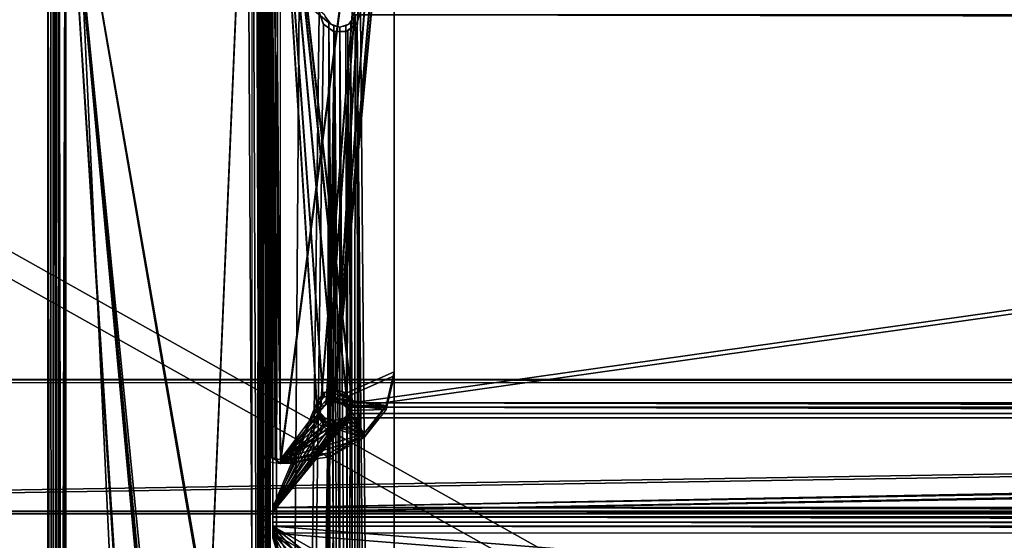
# Model space of a CAD drawing. Extents: x -398 to 398, y -1355 to -82.
# Tile 35 of 256: x -267 to -172, y -181 to -131. Entities that reach past the tile are written whole.
import ezdxf

# ---------------------------------------------------------------- set-up
doc = ezdxf.new("R2010")
doc.units = 0
doc.header["$MEASUREMENT"] = 0

msp = doc.modelspace()

# ---------------------------------------------------------------- linework, layer by layer
for points in [[(395.5, -525.467285, 437.803314), (395.5, -81.938164, 160.655502), (-395.5, -81.938164, 160.655502)], [(395.5, -525.467285, 437.803314), (-395.5, -81.938164, 160.655502), (-395.5, -525.467285, 437.803314)], [(395.5, -528.116882, 433.562988), (395.5, -84.587761, 156.415207), (-395.5, -84.587761, 156.415207)], [(395.5, -528.116882, 433.562988), (-395.5, -84.587761, 156.415207), (-395.5, -528.116882, 433.562988)], [(-396.5, -85.435806, 156.945206), (-22.478531, -130.514999, 185.1138), (-50.35714, -414.036102, 362.277405)], [(-396.5, -85.435806, 156.945206), (-50.35714, -414.036102, 362.277405), (-52.76738, -414.882812, 362.806488)], [(-396.5, -85.435806, 156.945206), (-52.76738, -414.882812, 362.806488), (-53.272449, -415.311096, 363.074097)], [(-396.5, -85.435806, 156.945206), (-53.272449, -415.311096, 363.074097), (-54.270809, -417.355103, 364.351288)], [(-396.5, -85.435806, 156.945206), (-54.270809, -417.355103, 364.351288), (-54.270809, -417.960785, 364.729889)], [(-396.5, -85.435806, 156.945206), (-54.270809, -417.960785, 364.729889), (-53.272449, -420.004791, 366.007111)], [(-396.5, -85.435806, 156.945206), (-53.272449, -420.004791, 366.007111), (-396.366211, -527.69281, 433.298004)], [(-396.5, -85.441109, 156.936707), (-22.478531, -130.520294, 185.105301), (-50.35714, -414.041412, 362.26889)], [(-396.5, -85.441109, 156.936707), (-50.35714, -414.041412, 362.26889), (-52.76738, -414.888092, 362.798004)], [(-396.5, -85.441109, 156.936707), (-52.76738, -414.888092, 362.798004), (-53.272449, -415.316406, 363.065613)], [(-396.5, -85.441109, 156.936707), (-53.272449, -415.316406, 363.065613), (-54.270809, -417.360413, 364.342896)], [(-396.5, -85.441109, 156.936707), (-54.270809, -417.360413, 364.342896), (-54.270809, -417.966095, 364.721405)], [(-396.5, -85.441109, 156.936707), (-54.270809, -417.966095, 364.721405), (-53.272449, -420.010101, 365.998596)], [(-396.5, -85.441109, 156.936707), (-53.272449, -420.010101, 365.998596), (-396.366211, -527.69812, 433.289612)], [(-264.515503, -93.429733, 130.654205), (-263.875, -92.949753, 131.109604), (-264.237396, -514.518127, 394.206787)], [(-264.237396, -514.518127, 394.206787), (-263.875, -92.949753, 131.109604), (-263, -92.684982, 131.220596)], [(-264.237396, -514.518127, 394.206787), (-263, -92.684982, 131.220596), (-263, -515.386475, 395.353912)], [(-264.237396, -93.583939, -0.237437), (-263, -514.934021, -0.75), (-263, -93.133942, -0.75)], [(-263, -515.783875, 394.717804), (-263.707092, -514.799194, 393.757111), (-263, -93.08242, 130.584595)], [(-263, -93.08242, 130.584595), (-263.707092, -514.799194, 393.757111), (-263.707092, -93.448433, 130.467896)], [(-263.707092, -93.583939, 0.292893), (-263, -514.934021), (-263, -93.133942)], [(-263, -92.684982, 131.220596), (-263, -515.386475, 395.353912), (-245, -92.684982, 131.220596)], [(-245, -92.684982, 131.220596), (-263, -515.386475, 395.353912), (-245, -515.386475, 395.353912)], [(-263, -93.08242, 130.584595), (-263, -515.783875, 394.717804), (-245, -93.08242, 130.584595)], [(-245, -93.08242, 130.584595), (-263, -515.783875, 394.717804), (-245, -515.783875, 394.717804)], [(-243.25, -511.533905, -0.75), (-263, -514.934021, -0.75), (-263, -93.133942, -0.75)], [(-243.25, -511.533905, -0.75), (-263, -93.133942, -0.75), (-245.5, -93.133942, -0.75)], [(-243.25, -511.533905), (-263, -514.934021), (-263, -93.133942)], [(-243.25, -511.533905), (-263, -93.133942), (-245.5, -93.133942)], [(-243.25, -511.533905, -0.75), (-245.5, -93.133942, -0.75), (-245, -93.267899, -0.75)], [(-243.25, -511.533905), (-245.5, -93.133942), (-245, -93.267899)], [(-244.125, -92.982079, 131.129807), (-245, -515.386475, 395.353912), (-245, -92.684982, 131.220596)], [(-244.125, -92.982079, 131.129807), (-244.125, -515.334106, 395.044586), (-245, -515.386475, 395.353912)], [(-244.292892, -93.49691, 130.498199), (-245, -515.783875, 394.717804), (-245, -93.08242, 130.584595)], [(-243.25, -511.533905, -0.75), (-245, -93.267899, -0.75), (-244.634003, -93.633942, -0.75)], [(-243.25, -511.533905), (-245, -93.267899), (-244.634003, -93.633942)], [(-243.484497, -93.49437, 130.694595), (-244.125, -515.334106, 395.044586), (-244.125, -92.982079, 131.129807)], [(-264.515503, -93.429733, 130.654205), (-264.237396, -514.518127, 394.206787), (-264.75, -94.033943, 130)], [(-264.75, -94.033943, 1), (-264.237396, -514.483887, -0.237437), (-264.237396, -93.583939, -0.237437)], [(-264.75, -514.033875, 392.445099), (-264.75, -94.033943, 130), (-264.75, -514.033875, 1)], [(-264.75, -514.033875, 1), (-264.75, -94.033943, 130), (-264.75, -94.033943, 1)], [(-264.75, -94.033943, 130), (-264.237396, -514.518127, 394.206787), (-264.75, -514.033875, 392.445099)], [(-264.75, -514.033875, 1), (-264.237396, -514.483887, -0.237437), (-264.75, -94.033943, 1)], [(-264.237396, -514.483887, -0.237437), (-263, -514.934021, -0.75), (-264.237396, -93.583939, -0.237437)], [(-263.707092, -514.799194, 393.757111), (-264, -514.033875, 392.445099), (-263.707092, -93.448433, 130.467896)], [(-263.707092, -93.448433, 130.467896), (-264, -514.033875, 392.445099), (-264, -94.033943, 130)], [(-264, -94.033943, 1), (-263.707092, -514.483887, 0.292893), (-263.707092, -93.583939, 0.292893)], [(-264, -514.033875, 392.445099), (-264, -94.033943, 130), (-264, -514.033875, 1)], [(-264, -514.033875, 1), (-264, -94.033943, 130), (-264, -94.033943, 1)], [(-264, -514.033875, 1), (-263.707092, -514.483887, 0.292893), (-264, -94.033943, 1)], [(-263.707092, -514.483887, 0.292893), (-263, -514.934021), (-263.707092, -93.583939, 0.292893)], [(-244.292892, -515.674194, 394.303894), (-245, -515.783875, 394.717804), (-244.292892, -93.49691, 130.498199)], [(-243.25, -511.533905, -0.75), (-244.634003, -93.633942, -0.75), (-244.5, -101.533897, -0.75)], [(-243.25, -511.533905), (-244.634003, -93.633942), (-244.5, -101.533897)], [(-244, -94.130898, 130.060593), (-244.292892, -515.674194, 394.303894), (-244.292892, -93.49691, 130.498199)], [(-244, -515.783875, 393.538605), (-244.292892, -515.674194, 394.303894), (-244, -94.130898, 130.060593)], [(-243.484497, -93.49437, 130.694595), (-243.484497, -515.496887, 394.391113), (-244.125, -515.334106, 395.044586)], [(-244, -515.783875, 393.538605), (-244, -94.130898, 130.060593), (-244, -103.513298, 130.258804)], [(-243.25, -94.130898, 130.060593), (-243.484497, -515.496887, 394.391113), (-243.484497, -93.49437, 130.694595)], [(-243.484497, -515.496887, 394.391113), (-243.25, -94.130898, 130.060593), (-243.25, -515.783875, 393.538605)], [(-243.25, -515.783875, 393.538605), (-243.25, -94.130898, 130.060593), (-243.25, -103.513298, 130.258804)], [(-243, -100.280098, 127.672203), (-243, -178, 176.237), (-243, -100.704002, 126.993698)], [(243, -100.280098, 127.672203), (-235.265503, -167.884293, 169.916), (-243, -100.280098, 127.672203)], [(-243, -178, 176.237), (-243, -100.280098, 127.672203), (-238.734497, -167.884293, 169.916)], [(-243, -100.280098, 127.672203), (-235.265503, -167.884293, 169.916), (-235.845703, -166.962006, 169.3396)], [(-243, -100.280098, 127.672203), (-235.845703, -166.962006, 169.3396), (-237, -166.593796, 169.109604)], [(-243, -100.280098, 127.672203), (-237, -166.593796, 169.109604), (-238.154297, -166.962006, 169.3396)], [(-243, -100.280098, 127.672203), (-238.154297, -166.962006, 169.3396), (-238.734497, -167.884293, 169.916)], [(-243, -100.704002, 126.993698), (-243, -178, 176.237), (-243, -178.423996, 175.558594)], [(-243, -178.423996, 175.558594), (-243, -100.704002, 126.993698), (-238.734497, -168.308197, 169.237503)], [(243, -100.704002, 126.993698), (-235.265503, -168.308197, 169.237503), (-243, -100.704002, 126.993698)], [(-243, -100.704002, 126.993698), (-235.265503, -168.308197, 169.237503), (-235.845703, -167.385895, 168.661194)], [(-243, -100.704002, 126.993698), (-235.845703, -167.385895, 168.661194), (-237, -167.0177, 168.431107)], [(-243, -100.704002, 126.993698), (-237, -167.0177, 168.431107), (-238.154297, -167.385895, 168.661194)], [(-243, -100.704002, 126.993698), (-238.154297, -167.385895, 168.661194), (-238.734497, -168.308197, 169.237503)], [(243, -100.280098, 127.672203), (235.265503, -167.884293, 169.916), (-235.265503, -167.884293, 169.916)], [(243, -100.704002, 126.993698), (235.265503, -168.308197, 169.237503), (-235.265503, -168.308197, 169.237503)], [(-243.25, -511.533905, -0.75), (-244.5, -101.533897, -0.75), (-244.433105, -101.783897, -0.75)], [(-243.25, -511.533905), (-244.5, -101.533897), (-244.433105, -101.783897)], [(-243.25, -511.533905, -0.75), (-244.433105, -101.783897, -0.75), (-244.25, -101.967003, -0.75)], [(-243.25, -511.533905), (-244.433105, -101.783897), (-244.25, -101.967003)], [(-243.25, -511.533905, -0.75), (-244.25, -101.967003, -0.75), (-244, -102.033897, -0.75)], [(-243.25, -511.533905), (-244.25, -101.967003), (-244, -102.033897)], [(-243.25, -511.533905, -0.75), (-244, -102.033897, -0.75), (-243.75, -102.033897, -0.75)], [(-243.25, -511.533905), (-244, -102.033897), (-243.75, -102.033897)], [(-243.25, -511.533905, -0.75), (-243.75, -102.033897, -0.75), (-243.5, -102.1008, -0.75)], [(-243.25, -511.533905), (-243.75, -102.033897), (-243.5, -102.1008)], [(-243.25, -511.533905, -0.75), (-243.5, -102.1008, -0.75), (-243.316895, -102.283997, -0.75)], [(-243.25, -511.533905), (-243.5, -102.1008), (-243.316895, -102.283997)], [(-243.25, -511.533905, -0.75), (-243.316895, -102.283997, -0.75), (-243.25, -103.3339, -0.75)], [(-243.25, -511.533905), (-243.316895, -102.283997), (-243.25, -103.3339)], [(-244, -515.783875, 393.538605), (-244, -103.513298, 130.258804), (-244, -103.741402, 130.343094)], [(-244, -515.783875, 393.538605), (-244, -103.741402, 130.343094), (-244, -103.911102, 130.299301)], [(-243.25, -511.533905, -0.75), (-243.25, -103.3339, -0.75), (-242.494202, -107.526001, -0.75)], [(-243.25, -511.533905), (-243.25, -103.3339), (-242.494202, -107.526001)], [(-243.25, -515.783875, 393.538605), (-243.25, -103.513298, 130.258804), (-243.25, -103.741402, 130.343094)], [(-243.25, -515.783875, 393.538605), (-243.25, -103.741402, 130.343094), (-243.25, -103.911102, 130.299301)], [(-244, -515.783875, 393.538605), (-244, -103.911102, 130.299301), (-244, -104.0382, 130.178604)], [(-244, -515.783875, 393.538605), (-244, -104.0382, 130.178604), (-244, -104.091202, 130.093796)], [(-244, -104.091202, 130.093796), (-244, -173.252701, 173.310699), (-243.999603, -173.110901, 173.177597)], [(-244, -104.091202, 130.093796), (-243.999603, -173.110901, 173.177597), (-243.994003, -173.030899, 173.000793)], [(-244, -104.091202, 130.093796), (-243.994003, -173.030899, 173.000793), (-243.972595, -173.024399, 172.804504)], [(-244, -104.091202, 130.093796), (-243.972595, -173.024399, 172.804504), (-243.927002, -173.093704, 172.621704)], [(-244, -104.091202, 130.093796), (-243.927002, -173.093704, 172.621704), (-243.765503, -104.554901, 129.351807)], [(-244, -515.783875, 393.538605), (-244, -104.091202, 130.093796), (-244, -173.252701, 173.310699)], [(-243.295807, -173.572296, 171.855804), (-243.765503, -104.554901, 129.351807), (-243.927002, -173.093704, 172.621704)], [(-243.125, -104.894302, 128.808502), (-243.765503, -104.554901, 129.351807), (-243.295807, -173.572296, 171.855804)], [(-243.25, -515.783875, 393.538605), (-243.25, -103.911102, 130.299301), (-243.25, -104.0382, 130.178604)], [(-243.25, -515.783875, 393.538605), (-243.25, -104.0382, 130.178604), (-243.25, -104.091202, 130.093796)], [(-243.25, -104.091202, 130.093796), (-243.25, -173.252701, 173.310699), (-243.247604, -173.074402, 173.118103)], [(-243.25, -104.091202, 130.093796), (-243.247604, -173.074402, 173.118103), (-243.217194, -173.018097, 172.864594)], [(-243.25, -104.091202, 130.093796), (-243.217194, -173.018097, 172.864594), (-243.115997, -173.093704, 172.621704)], [(-243.25, -104.091202, 130.093796), (-243.115997, -173.093704, 172.621704), (-243.115997, -104.356201, 129.6698)], [(-243.25, -515.783875, 393.538605), (-243.25, -104.091202, 130.093796), (-243.25, -173.252701, 173.310699)], [(-242.75, -104.550102, 129.359406), (-243.115997, -104.356201, 129.6698), (-242.75, -173.287598, 172.311295)], [(-242.75, -173.287598, 172.311295), (-243.115997, -104.356201, 129.6698), (-243.115997, -173.093704, 172.621704)], [(-242.25, -104.621101, 129.245804), (-242.75, -104.550102, 129.359406), (-242.25, -173.358597, 172.197693)], [(-242.25, -173.358597, 172.197693), (-242.75, -104.550102, 129.359406), (-242.75, -173.287598, 172.311295)], [(-233.25, -104.621101, 129.245804), (-238.385406, -168.207703, 168.979004), (-242.25, -173.358597, 172.197693)], [(-233.25, -104.621101, 129.245804), (-242.25, -173.358597, 172.197693), (-242.25, -104.621101, 129.245804)], [(-233.25, -104.621101, 129.245804), (-237.833893, -167.636505, 168.622101), (-238.385406, -168.207703, 168.979004)], [(-233.25, -104.621101, 129.245804), (-237, -167.422302, 168.488297), (-237.833893, -167.636505, 168.622101)], [(-237, -167.422302, 168.488297), (-233.25, -104.621101, 129.245804), (-232.25, -104.848396, 129.387695)], [(-242.25, -173.756104, 171.561707), (-243.125, -104.894302, 128.808502), (-243.295807, -173.572296, 171.855804)], [(-242.25, -105.0186, 128.609695), (-243.125, -104.894302, 128.808502), (-242.25, -173.756104, 171.561707)], [(-233.25, -105.0186, 128.609695), (-238.385406, -168.605103, 168.343002), (-242.25, -173.756104, 171.561707)], [(-233.25, -105.0186, 128.609695), (-242.25, -173.756104, 171.561707), (-242.25, -105.0186, 128.609695)], [(-233.25, -105.0186, 128.609695), (-237.833893, -168.033997, 167.986099), (-238.385406, -168.605103, 168.343002)], [(-233.25, -105.0186, 128.609695), (-237, -167.819702, 167.852203), (-237.833893, -168.033997, 167.986099)], [(-237, -167.422302, 168.488297), (-232.25, -104.848396, 129.387695), (-231.517899, -105.4692, 129.775696)], [(-237, -167.819702, 167.852203), (-233.25, -105.0186, 128.609695), (-232.25, -105.245796, 128.751694)], [(-237, -167.819702, 167.852203), (-232.25, -105.245796, 128.751694), (-231.517899, -105.8666, 129.139603)], [(-237, -167.422302, 168.488297), (-231.517899, -105.4692, 129.775696), (-231.25, -106.3172, 130.305603)], [(-237, -167.819702, 167.852203), (-231.517899, -105.8666, 129.139603), (-231.25, -106.714699, 129.669601)], [(-237, -167.422302, 168.488297), (-231.25, -106.3172, 130.305603), (-231.25, -164.878098, 166.898499)], [(-237, -167.819702, 167.852203), (-231.25, -106.714699, 129.669601), (-231.25, -165.275604, 166.262497)], [(-231.25, -106.714699, 129.669601), (-231.25, -106.3172, 130.305603), (-231.25, -165.275604, 166.262497)], [(-231.25, -165.275604, 166.262497), (-231.25, -106.3172, 130.305603), (-231.25, -164.878098, 166.898499)], [(-243.25, -511.533905, -0.75), (-242.494202, -107.526001, -0.75), (-240.321106, -111.189697, -0.75)], [(-243.25, -511.533905), (-242.494202, -107.526001), (-240.321106, -111.189697)], [(-263, -109.733902), (-263, -513.233887), (-237.971405, -504.741302)], [(-263, -109.733902), (-237.971405, -504.741302), (-237.560898, -503.973206)], [(-263, -109.733902), (-237.560898, -503.973206), (-237.971405, -380.326599)], [(-263, -109.733902), (-237.971405, -380.326599), (-237.885406, -379.459991)], [(-263, -109.733902), (-237.885406, -379.459991), (-237.334, -378.786407)], [(-263, -109.733902), (-237.334, -378.786407), (-236.5, -378.533905)], [(-263, -109.733902), (-236.5, -378.533905), (-237.971405, -255.326599)], [(-263, -109.733902), (-237.971405, -255.326599), (-237.885406, -254.460007)], [(-263, -109.733902), (-237.885406, -254.460007), (-237.560898, -131.094696)], [(-263, -109.733902), (-237.560898, -131.094696), (-237.971405, -130.326599)], [(-263, -109.733902, 0.8), (-263, -513.233887, 0.8), (-237.971405, -504.741302, 0.8)], [(-263, -109.733902, 0.8), (-237.971405, -504.741302, 0.8), (-237.560898, -503.973206, 0.8)], [(-263, -109.733902, 0.8), (-237.560898, -503.973206, 0.8), (-237.971405, -380.326599, 0.8)], [(-263, -109.733902, 0.8), (-237.971405, -380.326599, 0.8), (-237.885406, -379.459991, 0.8)], [(-263, -109.733902, 0.8), (-237.885406, -379.459991, 0.8), (-237.334, -378.786407, 0.8)], [(-263, -109.733902, 0.8), (-237.334, -378.786407, 0.8), (-236.5, -378.533905, 0.8)], [(-263, -109.733902, 0.8), (-236.5, -378.533905, 0.8), (-237.971405, -255.326599, 0.8)], [(-263, -109.733902, 0.8), (-237.971405, -255.326599, 0.8), (-237.885406, -254.460007, 0.8)], [(-263, -109.733902, 0.8), (-237.885406, -254.460007, 0.8), (-237.560898, -131.094696, 0.8)], [(-263, -109.733902, 0.8), (-237.560898, -131.094696, 0.8), (-237.971405, -130.326599, 0.8)], [(-263, -109.733902, 0.8), (-263, -513.233887, 0.8), (-263, -109.733902)], [(-263, -109.733902), (-263, -513.233887, 0.8), (-263, -513.233887)], [(-243.25, -511.533905, -0.75), (-240.321106, -111.189697, -0.75), (-238.5, -130.033905, -0.75)], [(-243.25, -511.533905), (-240.321106, -111.189697), (-238.5, -130.033905)], [(-231.25, -117.1903, -0.75), (-231.25, -509.033905, -0.75), (-234.5, -130.033905, -0.75)], [(-231.25, -117.1903), (-231.25, -509.033905), (-234.5, -130.033905)], [(-231.25, -117.1903, -0.75), (-231.25, -509.033905, -0.75), (-231.25, -117.1903)], [(-231.25, -117.1903), (-231.25, -509.033905, -0.75), (-231.25, -509.033905)], [(-243.25, -511.533905, -0.75), (-238.5, -130.033905, -0.75), (-238.086899, -131.251907, -0.75)], [(-243.25, -511.533905), (-238.5, -130.033905), (-238.086899, -131.251907)], [(-238.117996, -131.209503), (-238.117996, -131.209503, -0.75), (-238.5, -130.033905, -0.75)], [(-238.117996, -131.209503), (-238.5, -130.033905, -0.75), (-238.5, -130.033905)], [(-237.926605, -130.497498), (-237.381699, -131.247498, 0.8), (-237.381699, -131.247498)], [(-237.381699, -131.247498, 0.8), (-237.926605, -130.497498), (-237.926605, -130.497498, 0.8)], [(-235.073395, -130.497498, 0.8), (-235.073395, -130.497498), (-235.618301, -131.247498)], [(-235.073395, -130.497498, 0.8), (-235.618301, -131.247498), (-235.618301, -131.247498, 0.8)], [(-235.439102, -131.094696), (-235.114594, -254.460007), (-235.028595, -130.326599)], [(-235.439102, -131.094696, 0.8), (-235.114594, -254.460007, 0.8), (-235.028595, -130.326599, 0.8)], [(235.439102, -131.094696), (-235.028595, -130.326599), (-235.114594, -254.460007)], [(235.439102, -131.094696, 0.8), (-235.028595, -130.326599, 0.8), (-235.114594, -254.460007, 0.8)], [(235.028595, -130.326599), (-235.028595, -130.326599), (235.439102, -131.094696)], [(235.028595, -130.326599, 0.8), (-235.028595, -130.326599, 0.8), (235.439102, -131.094696, 0.8)], [(-234.882004, -131.209503, -0.75), (-234.882004, -131.209503), (-234.5, -130.033905)], [(-234.882004, -131.209503, -0.75), (-234.5, -130.033905), (-234.5, -130.033905, -0.75)], [(-231.25, -509.033905, -0.75), (-234.836899, -131.144806, -0.75), (-234.5, -130.033905, -0.75)], [(-231.25, -509.033905), (-234.836899, -131.144806), (-234.5, -130.033905)], [(-243.25, -511.533905, -0.75), (-238.086899, -131.251907, -0.75), (-237.017395, -131.965302, -0.75)], [(-243.25, -511.533905), (-238.086899, -131.251907), (-237.017395, -131.965302)], [(-237.117996, -131.936096), (-238.117996, -131.209503, -0.75), (-238.117996, -131.209503)], [(-238.117996, -131.209503, -0.75), (-237.117996, -131.936096), (-237.117996, -131.936096, -0.75)], [(-237.885406, -254.460007), (-237.334, -253.786407), (-237.560898, -131.094696)], [(-237.885406, -254.460007, 0.8), (-237.334, -253.786407, 0.8), (-237.560898, -131.094696, 0.8)], [(-237.560898, -131.094696), (-237.334, -253.786407), (-236.5, -253.533905)], [(-237.560898, -131.094696), (-236.5, -253.533905), (-237.0737, -131.419998)], [(-237.560898, -131.094696, 0.8), (-237.334, -253.786407, 0.8), (-236.5, -253.533905, 0.8)], [(-237.560898, -131.094696, 0.8), (-236.5, -253.533905, 0.8), (-237.0737, -131.419998, 0.8)], [(-237.381699, -131.247498), (-237.381699, -131.247498, 0.8), (-236.5, -131.533905, 0.8)], [(-237.381699, -131.247498), (-236.5, -131.533905, 0.8), (-236.5, -131.533905)], [(-237.0737, -131.419998), (-236.5, -253.533905), (-236.5, -131.533905)], [(-237.0737, -131.419998, 0.8), (-236.5, -253.533905, 0.8), (-236.5, -131.533905, 0.8)], [(-235.618301, -131.247498, 0.8), (-235.618301, -131.247498), (-236.5, -131.533905)], [(-235.618301, -131.247498, 0.8), (-236.5, -131.533905), (-236.5, -131.533905, 0.8)], [(-236.5, -131.533905), (-235.666, -253.786407), (-235.9263, -131.419998)], [(-236.5, -131.533905, 0.8), (-235.666, -253.786407, 0.8), (-235.9263, -131.419998, 0.8)], [(-235.9263, -131.419998), (-235.666, -253.786407), (-235.439102, -131.094696)], [(-235.9263, -131.419998, 0.8), (-235.666, -253.786407, 0.8), (-235.439102, -131.094696, 0.8)], [(-235.882004, -131.936096, -0.75), (-235.882004, -131.936096), (-234.882004, -131.209503)], [(-235.882004, -131.936096, -0.75), (-234.882004, -131.209503), (-234.882004, -131.209503, -0.75)], [(-234.714706, -253.663803, -0.75), (-235.734802, -131.882095, -0.75), (-234.836899, -131.144806, -0.75)], [(-234.714706, -253.663803), (-235.734802, -131.882095), (-234.836899, -131.144806)], [(-235.439102, -131.094696), (-235.666, -253.786407), (-235.114594, -254.460007)], [(-235.439102, -131.094696, 0.8), (-235.666, -253.786407, 0.8), (-235.114594, -254.460007, 0.8)], [(235.439102, -131.094696), (-235.114594, -254.460007), (235.114594, -254.460007)], [(235.439102, -131.094696, 0.8), (-235.114594, -254.460007, 0.8), (235.114594, -254.460007, 0.8)], [(-231.25, -509.033905, -0.75), (-234.25, -255.033905, -0.75), (-234.836899, -131.144806, -0.75)], [(-234.714706, -253.663803, -0.75), (-234.836899, -131.144806, -0.75), (-234.25, -255.033905, -0.75)], [(-231.25, -509.033905), (-234.25, -255.033905), (-234.836899, -131.144806)], [(-234.714706, -253.663803), (-234.836899, -131.144806), (-234.25, -255.033905)], [(-243.25, -511.533905, -0.75), (-237.017395, -131.965302, -0.75), (-238.75, -255.033905, -0.75)], [(-243.25, -511.533905), (-237.017395, -131.965302), (-238.75, -255.033905)], [(-237.017395, -131.965302, -0.75), (-238.370895, -253.784195, -0.75), (-238.75, -255.033905, -0.75)], [(-237.017395, -131.965302), (-238.370895, -253.784195), (-238.75, -255.033905)], [(-237.017395, -131.965302, -0.75), (-237.360794, -252.954697, -0.75), (-238.370895, -253.784195, -0.75)], [(-237.017395, -131.965302), (-237.360794, -252.954697), (-238.370895, -253.784195)], [(-237.360794, -252.954697, -0.75), (-237.017395, -131.965302, -0.75), (-235.917892, -252.861099, -0.75)], [(-237.360794, -252.954697), (-237.017395, -131.965302), (-235.917892, -252.861099)], [(-237.117996, -131.936096, -0.75), (-237.117996, -131.936096), (-235.882004, -131.936096)], [(-237.117996, -131.936096, -0.75), (-235.882004, -131.936096), (-235.882004, -131.936096, -0.75)], [(-235.917892, -252.861099, -0.75), (-237.017395, -131.965302, -0.75), (-235.734802, -131.882095, -0.75)], [(-235.917892, -252.861099), (-237.017395, -131.965302), (-235.734802, -131.882095)], [(-236.5, -131.533905), (-236.5, -253.533905), (-235.666, -253.786407)], [(-236.5, -131.533905, 0.8), (-236.5, -253.533905, 0.8), (-235.666, -253.786407, 0.8)], [(-235.917892, -252.861099, -0.75), (-235.734802, -131.882095, -0.75), (-234.714706, -253.663803, -0.75)], [(-235.917892, -252.861099), (-235.734802, -131.882095), (-234.714706, -253.663803)], [(-395.5, -165.894897, 213.117493), (395.5, -165.894897, 213.117493), (-395.5, -165.630005, 213.541504)], [(-395.5, -165.630005, 213.541504), (395.5, -165.894897, 213.117493), (395.5, -165.630005, 213.541504)], [(-395.5, -178.350693, 221.490295), (-395.5, -165.630005, 213.541504), (395.5, -165.630005, 213.541504)], [(-395.5, -178.350693, 221.490295), (395.5, -165.630005, 213.541504), (395.5, -178.350693, 221.490295)], [(-237, -167.422302, 168.488297), (-231.25, -164.878098, 166.898499), (-232.011002, -168.123596, 168.926498)], [(-237, -167.819702, 167.852203), (-231.25, -165.275604, 166.262497), (-232.011002, -168.520996, 168.290497)], [(-232.0112, -168.520905, 168.290405), (-232.0112, -168.123505, 168.926407), (-231.25, -164.878098, 166.898499)], [(-232.0112, -168.520905, 168.290405), (-231.25, -164.878098, 166.898499), (-231.25, -165.275604, 166.262497)], [(-395.5, -178.615601, 221.066299), (-395.5, -165.894897, 213.117493), (395.5, -165.894897, 213.117493)], [(-395.5, -178.615601, 221.066299), (395.5, -165.894897, 213.117493), (395.5, -178.615601, 221.066299)], [(-238.028595, -166.877197, 169.286697), (-237, -167.0177, 168.431107), (-237, -166.593796, 169.109604)], [(-235.971405, -167.301193, 168.6082), (-235.971405, -166.877197, 169.286697), (-237, -166.593796, 169.109604)], [(-235.971405, -167.301193, 168.6082), (-237, -166.593796, 169.109604), (-237, -167.0177, 168.431107)], [(-238.664398, -167.619293, 169.750397), (-238.028595, -167.301193, 168.6082), (-238.028595, -166.877197, 169.286697)], [(-238.664398, -167.619293, 169.750397), (-238.664398, -168.043198, 169.071899), (-238.028595, -167.301193, 168.6082)], [(-238.664398, -168.536499, 170.323502), (-238.664398, -168.043198, 169.071899), (-238.664398, -167.619293, 169.750397)], [(-238.426605, -168.3013, 169.037506), (-237.881699, -168.062698, 168.003998), (-237.881699, -167.665207, 168.640106)], [(-238.028595, -166.877197, 169.286697), (-238.028595, -167.301193, 168.6082), (-237, -167.0177, 168.431107)], [(-237.881699, -167.665207, 168.640106), (-237, -167.819702, 167.852203), (-237, -167.422302, 168.488297)], [(-237.881699, -167.665207, 168.640106), (-237.881699, -168.062698, 168.003998), (-237, -167.819702, 167.852203)], [(-236.118301, -168.062698, 168.003998), (-236.118301, -167.665207, 168.640106), (-237, -167.422302, 168.488297)], [(-236.118301, -168.062698, 168.003998), (-237, -167.422302, 168.488297), (-237, -167.819702, 167.852203)], [(-237, -167.422302, 168.488297), (-232.011002, -168.123596, 168.926498), (-236.166107, -167.636505, 168.622101)], [(-232.011002, -168.123596, 168.926498), (-235.614594, -168.207703, 168.979004), (-236.166107, -167.636505, 168.622101)], [(-235.573395, -168.6987, 168.401505), (-236.118301, -167.665207, 168.640106), (-236.118301, -168.062698, 168.003998)], [(-236.118301, -167.665207, 168.640106), (-235.573395, -168.6987, 168.401505), (-235.573395, -168.3013, 169.037506)], [(-235.335602, -168.043198, 169.071899), (-235.971405, -166.877197, 169.286697), (-235.971405, -167.301193, 168.6082)], [(-235.971405, -166.877197, 169.286697), (-235.335602, -168.043198, 169.071899), (-235.335602, -167.619293, 169.750397)], [(-235.335602, -167.619293, 169.750397), (-235.335602, -168.043198, 169.071899), (-235.335602, -168.960403, 169.645096)], [(-235.335602, -167.619293, 169.750397), (-235.335602, -168.960403, 169.645096), (-235.335602, -168.536499, 170.323502)], [(-243, -178, 176.237), (-238.734497, -167.884293, 169.916), (-238.455597, -168.902298, 170.552094)], [(-243, -178.423996, 175.558594), (-238.734497, -168.308197, 169.237503), (-238.455597, -169.326202, 169.873703)], [(-242.25, -173.358597, 172.197693), (-238.385406, -168.207703, 168.979004), (-238.4711, -168.942505, 169.438202)], [(-242.25, -173.756104, 171.561707), (-238.385406, -168.605103, 168.343002), (-238.4711, -169.339905, 168.8022)], [(-238.664398, -168.536499, 170.323502), (-238.664398, -168.960403, 169.645096), (-238.664398, -168.043198, 169.071899)], [(-238.028595, -169.278503, 170.787201), (-238.664398, -168.960403, 169.645096), (-238.664398, -168.536499, 170.323502)], [(-238.426605, -168.3013, 169.037506), (-238.426605, -168.6987, 168.401505), (-237.881699, -168.062698, 168.003998)], [(-238.426605, -169.087402, 169.528793), (-238.426605, -168.6987, 168.401505), (-238.426605, -168.3013, 169.037506)], [(-237, -167.819702, 167.852203), (-232.011002, -168.520996, 168.290497), (-236.166107, -168.033997, 167.986099)], [(-232.011002, -168.520996, 168.290497), (-235.614594, -168.605103, 168.343002), (-236.166107, -168.033997, 167.986099)], [(-235.335602, -168.536499, 170.323502), (-235.335602, -168.960403, 169.645096), (-235.971405, -169.702499, 170.108704)], [(-235.335602, -168.536499, 170.323502), (-235.971405, -169.702499, 170.108704), (-235.971405, -169.278503, 170.787201)], [(-234.179092, -170.874603, 170.645493), (-235.614594, -168.207703, 168.979004), (-232.011002, -168.123596, 168.926498)], [(-234.179092, -170.874603, 170.645493), (-235.5289, -168.942505, 169.438202), (-235.614594, -168.207703, 168.979004)], [(-234.179092, -171.272095, 170.009506), (-235.614594, -168.605103, 168.343002), (-232.011002, -168.520996, 168.290497)], [(-234.179092, -171.272095, 170.009506), (-235.5289, -169.339905, 168.8022), (-235.614594, -168.605103, 168.343002)], [(-235.573395, -168.3013, 169.037506), (-235.573395, -168.6987, 168.401505), (-235.573395, -169.484894, 168.8927)], [(-235.573395, -168.3013, 169.037506), (-235.573395, -169.484894, 168.8927), (-235.573395, -169.087402, 169.528793)], [(-235.265503, -167.884293, 169.916), (235.544403, -168.902298, 170.552094), (-235.544403, -168.902298, 170.552094)], [(-235.265503, -168.308197, 169.237503), (235.544403, -169.326202, 169.873703), (-235.544403, -169.326202, 169.873703)], [(235.265503, -167.884293, 169.916), (235.544403, -168.902298, 170.552094), (-235.265503, -167.884293, 169.916)], [(235.265503, -168.308197, 169.237503), (235.544403, -169.326202, 169.873703), (-235.265503, -168.308197, 169.237503)], [(-234.178894, -171.272202, 170.009598), (-234.178894, -170.874802, 170.645599), (-232.0112, -168.123505, 168.926407)], [(-234.178894, -171.272202, 170.009598), (-232.0112, -168.123505, 168.926407), (-232.0112, -168.520905, 168.290405)], [(-243, -178, 176.237), (-238.455597, -168.902298, 170.552094), (-237.8246, -169.386795, 170.854797)], [(-243, -178, 176.237), (-236.1754, -169.386795, 170.854797), (-235.544403, -168.902298, 170.552094)], [(-243, -178, 176.237), (-235.544403, -168.902298, 170.552094), (235.544403, -168.902298, 170.552094)], [(-243, -178, 176.237), (235.544403, -168.902298, 170.552094), (236.1754, -169.386795, 170.854797)], [(-243, -178.423996, 175.558594), (-238.455597, -169.326202, 169.873703), (-237.8246, -169.810699, 170.176407)], [(-243, -178.423996, 175.558594), (-236.1754, -169.810699, 170.176407), (-235.544403, -169.326202, 169.873703)], [(-243, -178.423996, 175.558594), (-235.544403, -169.326202, 169.873703), (235.544403, -169.326202, 169.873703)], [(-243, -178.423996, 175.558594), (235.544403, -169.326202, 169.873703), (236.1754, -169.810699, 170.176407)], [(-243, -178, 176.237), (-237.8246, -169.386795, 170.854797), (-237, -169.561996, 170.964294)], [(-243, -178, 176.237), (-237, -169.561996, 170.964294), (-236.1754, -169.386795, 170.854797)], [(-243, -178, 176.237), (236.1754, -169.386795, 170.854797), (237, -169.561996, 170.964294)], [(243, -178, 176.237), (-243, -178, 176.237), (237, -169.561996, 170.964294)], [(-242.25, -173.358597, 172.197693), (-238.4711, -168.942505, 169.438202), (-238.061005, -169.593796, 169.8452)], [(-242.25, -173.756104, 171.561707), (-238.4711, -169.339905, 168.8022), (-238.061005, -169.991302, 169.209198)], [(-242.25, -173.358597, 172.197693), (-238.061005, -169.593796, 169.8452), (-237.573593, -169.869705, 170.017502)], [(-238.664398, -168.960403, 169.645096), (-238.028595, -169.278503, 170.787201), (-238.028595, -169.702499, 170.108704)], [(-238.426605, -169.087402, 169.528793), (-238.426605, -169.484894, 168.8927), (-238.426605, -168.6987, 168.401505)], [(-237.881699, -169.723495, 169.926193), (-238.426605, -169.484894, 168.8927), (-238.426605, -169.087402, 169.528793)], [(-238.426605, -169.484894, 168.8927), (-237.881699, -169.723495, 169.926193), (-237.881699, -170.120895, 169.290207)], [(-238.028595, -169.702499, 170.108704), (-238.028595, -169.278503, 170.787201), (-237, -169.561996, 170.964294)], [(-238.028595, -169.702499, 170.108704), (-237, -169.561996, 170.964294), (-237, -169.985901, 170.285904)], [(-235.971405, -169.278503, 170.787201), (-235.971405, -169.702499, 170.108704), (-237, -169.985901, 170.285904)], [(-235.971405, -169.278503, 170.787201), (-237, -169.985901, 170.285904), (-237, -169.561996, 170.964294)], [(-234.179092, -170.874603, 170.645493), (-236.426407, -169.869705, 170.017502), (-235.938995, -169.593796, 169.8452)], [(-235.573395, -169.087402, 169.528793), (-235.573395, -169.484894, 168.8927), (-236.118301, -170.120895, 169.290207)], [(-235.573395, -169.087402, 169.528793), (-236.118301, -170.120895, 169.290207), (-236.118301, -169.723495, 169.926193)], [(-234.179092, -170.874603, 170.645493), (-235.938995, -169.593796, 169.8452), (-235.5289, -168.942505, 169.438202)], [(-234.179092, -171.272095, 170.009506), (-235.938995, -169.991302, 169.209198), (-235.5289, -169.339905, 168.8022)], [(-243, -178.423996, 175.558594), (-237.8246, -169.810699, 170.176407), (-237, -169.985901, 170.285904)], [(-243, -178.423996, 175.558594), (-237, -169.985901, 170.285904), (-236.1754, -169.810699, 170.176407)], [(-243, -178.423996, 175.558594), (236.1754, -169.810699, 170.176407), (237, -169.985901, 170.285904)], [(243, -178.423996, 175.558594), (-243, -178.423996, 175.558594), (237, -169.985901, 170.285904)], [(-242.25, -173.358597, 172.197693), (-237.573593, -169.869705, 170.017502), (-237, -169.9664, 170.078003)], [(-242.25, -173.358597, 172.197693), (-237, -169.9664, 170.078003), (-234.179092, -170.874603, 170.645493)], [(-242.25, -173.756104, 171.561707), (-238.061005, -169.991302, 169.209198), (-237.573593, -170.267105, 169.3815)], [(-242.25, -173.756104, 171.561707), (-237.573593, -170.267105, 169.3815), (-237, -170.363907, 169.442001)], [(-242.25, -173.756104, 171.561707), (-237, -170.363907, 169.442001), (-234.179092, -171.272095, 170.009506)], [(-237.881699, -170.120895, 169.290207), (-237.881699, -169.723495, 169.926193), (-237, -169.9664, 170.078003)], [(-237.881699, -170.120895, 169.290207), (-237, -169.9664, 170.078003), (-237, -170.363907, 169.442001)], [(-236.118301, -169.723495, 169.926193), (-236.118301, -170.120895, 169.290207), (-237, -170.363907, 169.442001)], [(-236.118301, -169.723495, 169.926193), (-237, -170.363907, 169.442001), (-237, -169.9664, 170.078003)], [(-234.179092, -170.874603, 170.645493), (-237, -169.9664, 170.078003), (-236.426407, -169.869705, 170.017502)], [(-234.179092, -171.272095, 170.009506), (-237, -170.363907, 169.442001), (-236.426407, -170.267105, 169.3815)], [(-234.179092, -171.272095, 170.009506), (-236.426407, -170.267105, 169.3815), (-235.938995, -169.991302, 169.209198)], [(-242.25, -173.358597, 172.197693), (-234.179092, -170.874603, 170.645493), (-237.423004, -172.713303, 171.794403)], [(-242.25, -173.756104, 171.561707), (-234.179092, -171.272095, 170.009506), (-237.423004, -173.110703, 171.158401)], [(-234.178894, -170.874802, 170.645599), (-237.423203, -173.110504, 171.158295), (-237.423203, -172.713104, 171.794296)], [(-237.423203, -173.110504, 171.158295), (-234.178894, -170.874802, 170.645599), (-234.178894, -171.272202, 170.009598)], [(-243.999893, -173.151199, 173.226807), (-243.25, -173.252701, 173.310699), (-244, -173.252701, 173.310699)], [(-244, -515.783875, 393.538605), (-244, -173.252701, 173.310699), (-244, -177.917007, 176.225296)], [(-243.25, -173.252701, 173.310699), (-243.25, -177.917007, 176.225296), (-244, -173.252701, 173.310699)], [(-244, -173.252701, 173.310699), (-243.25, -177.917007, 176.225296), (-244, -177.917007, 176.225296)], [(-243.249802, -173.151306, 173.226898), (-243.999893, -173.151199, 173.226807), (-243.998703, -173.075302, 173.119705)], [(-243.25, -173.252701, 173.310699), (-243.999893, -173.151199, 173.226807), (-243.249802, -173.151306, 173.226898)], [(-243.247696, -173.074799, 173.118805), (-243.998703, -173.075302, 173.119705), (-243.9841, -173.0177, 172.886703)], [(-243.249802, -173.151306, 173.226898), (-243.998703, -173.075302, 173.119705), (-243.247696, -173.074799, 173.118805)], [(-243.247696, -173.074799, 173.118805), (-243.9841, -173.0177, 172.886703), (-243.221893, -173.0177, 172.886703)], [(-243.927002, -173.093704, 172.621704), (-243.221893, -173.0177, 172.886703), (-243.9841, -173.0177, 172.886703)], [(-243.115997, -173.093704, 172.621704), (-243.221893, -173.0177, 172.886703), (-243.927002, -173.093704, 172.621704)], [(-243.295807, -173.572205, 171.855896), (-243.115997, -173.093704, 172.621704), (-243.927002, -173.093704, 172.621704)], [(-242.25, -173.756104, 171.561707), (-243.115997, -173.093704, 172.621704), (-243.295807, -173.572205, 171.855896)], [(-243.25, -515.783875, 393.538605), (-243.25, -173.252701, 173.310699), (-243.25, -177.917007, 176.225296)], [(-242.25, -173.756104, 171.561707), (-242.75, -173.287598, 172.311295), (-243.115997, -173.093704, 172.621704)], [(-242.25, -173.358597, 172.197693), (-242.75, -173.287598, 172.311295), (-242.25, -173.756104, 171.561707)], [(-242.25, -173.358597, 172.197693), (-237.423004, -172.713303, 171.794403), (-241.25, -173.358597, 172.197693)], [(-242.25, -173.756104, 171.561707), (-237.423004, -173.110703, 171.158401), (-241.25, -173.756104, 171.561707)], [(-241.25, -173.756104, 171.561707), (-242.25, -173.756104, 171.561707), (-241.25, -173.358597, 172.197693)], [(-241.25, -173.358597, 172.197693), (-242.25, -173.756104, 171.561707), (-242.25, -173.358597, 172.197693)], [(-237.423203, -172.713104, 171.794296), (-237.423203, -173.110504, 171.158295), (-241.25, -173.756104, 171.561707)], [(-237.423203, -172.713104, 171.794296), (-241.25, -173.756104, 171.561707), (-241.25, -173.358597, 172.197693)], [(-244, -515.783875, 393.538605), (-244, -177.917007, 176.225296), (-244, -178.906693, 176.528198)], [(-243.25, -178.906998, 176.528), (-244, -178.906998, 176.528), (-244, -177.917007, 176.225296)], [(-243.25, -178.906998, 176.528), (-244, -177.917007, 176.225296), (-243.25, -177.917007, 176.225296)], [(-243.25, -515.783875, 393.538605), (-243.25, -177.917007, 176.225296), (-243.25, -178.906693, 176.528198)], [(-243, -179.798996, 176.299805), (-243, -178.891098, 176.509399), (-243, -178, 176.237)], [(-243, -178.919006, 175.7099), (-243, -178, 176.237), (-243, -178.423996, 175.558594)], [(-243, -180.480392, 175.664398), (-243, -179.798996, 176.299805), (-243, -178, 176.237)], [(-243, -180.480392, 175.664398), (-243, -178, 176.237), (-243, -178.919006, 175.7099)], [(243, -178.891098, 176.509399), (-243, -178, 176.237), (243, -178, 176.237)], [(-243, -178, 176.237), (243, -178.891098, 176.509399), (-243, -178.891098, 176.509399)], [(-395.5, -178.615601, 221.066299), (395.5, -178.615601, 221.066299), (-395.5, -178.350693, 221.490295)], [(-395.5, -178.350693, 221.490295), (395.5, -178.615601, 221.066299), (395.5, -178.350693, 221.490295)], [(-244, -515.783875, 393.538605), (-244, -178.906693, 176.528198), (-244, -179.916107, 176.295197)], [(-243.25, -179.915802, 176.295105), (-244, -179.915802, 176.295105), (-244, -178.906998, 176.528)], [(-243.25, -179.915802, 176.295105), (-244, -178.906998, 176.528), (-243.25, -178.906998, 176.528)], [(-243.25, -515.783875, 393.538605), (-243.25, -178.906693, 176.528198), (-243.25, -179.916107, 176.295197)], [(243, -178.919006, 175.7099), (-243, -178.423996, 175.558594), (243, -178.423996, 175.558594)], [(-243, -178.423996, 175.558594), (243, -178.919006, 175.7099), (-243, -178.919006, 175.7099)], [(-243, -178.891098, 176.509399), (243, -178.891098, 176.509399), (243, -179.798904, 176.299805)], [(-243, -178.891098, 176.509399), (243, -179.798904, 176.299805), (-243, -179.798904, 176.299805)], [(-243, -180.480392, 175.664398), (-243, -178.919006, 175.7099), (-243, -179.423401, 175.593506)], [(-243, -178.919006, 175.7099), (243, -178.919006, 175.7099), (243, -179.423401, 175.593506)], [(-243, -178.919006, 175.7099), (243, -179.423401, 175.593506), (-243, -179.423401, 175.593506)], [(-244, -179.915802, 176.295105), (-243.25, -180.672897, 175.589005), (-244, -180.672897, 175.589005)], [(-243.25, -180.672897, 175.589005), (-244, -179.915802, 176.295105), (-243.25, -179.915802, 176.295105)], [(-244, -515.783875, 393.538605), (-244, -179.916107, 176.295197), (-244, -180.672897, 175.589005)], [(-243.25, -515.783875, 393.538605), (-243.25, -179.916107, 176.295197), (-243.25, -180.672897, 175.589005)], [(-243, -180.480392, 175.664398), (-243, -179.423401, 175.593506), (-243, -179.801895, 175.240402)], [(-243, -179.423401, 175.593506), (243, -179.423401, 175.593506), (243, -179.801895, 175.240402)], [(-243, -179.423401, 175.593506), (243, -179.801895, 175.240402), (-243, -179.801895, 175.240402)], [(-243, -179.798904, 176.299805), (243, -179.798904, 176.299805), (243, -180.480392, 175.664398)], [(-243, -179.798904, 176.299805), (243, -180.480392, 175.664398), (-243, -180.480392, 175.664398)], [(-156, -186.690903, 164.215805), (243, -179.801895, 175.240402), (-243, -179.801895, 175.240402)], [(-156, -186.690903, 164.215805), (-243, -179.801895, 175.240402), (-231, -186.690903, 164.215805)], [(-243, -179.801895, 175.240402), (-243, -180.331894, 174.392395), (-242.412903, -182.296997, 171.247498)], [(-243, -179.801895, 175.240402), (-242.412903, -182.296997, 171.247498), (-240.708206, -184.069504, 168.410797)], [(-243, -179.801895, 175.240402), (-240.708206, -184.069504, 168.410797), (-238.053299, -185.476395, 166.159302)], [(-243, -179.801895, 175.240402), (-238.053299, -185.476395, 166.159302), (-234.708405, -186.379807, 164.713699)], [(-243, -179.801895, 175.240402), (-234.708405, -186.379807, 164.713699), (-231, -186.690903, 164.215805)], [(-243, -180.480392, 175.664398), (-243, -179.801895, 175.240402), (-243, -181.0103, 174.816299)], [(-243, -181.0103, 174.816299), (-243, -179.801895, 175.240402), (-243, -180.331894, 174.392395)], [(-244, -515.783875, 393.538605), (-244, -180.672897, 175.589005), (-244, -181.335297, 174.5289)], [(-243.25, -180.672897, 175.589005), (-243.25, -181.335297, 174.5289), (-244, -180.672897, 175.589005)], [(-244, -180.672897, 175.589005), (-243.25, -181.335297, 174.5289), (-244, -181.335297, 174.5289)], [(-243.25, -515.783875, 393.538605), (-243.25, -180.672897, 175.589005), (-243.25, -181.335297, 174.5289)], [(-242.412704, -182.975296, 171.6716), (-242.412704, -182.296906, 171.247696), (-243, -180.331894, 174.392395)], [(-242.412704, -182.975296, 171.6716), (-243, -180.331894, 174.392395), (-243, -181.0103, 174.816299)], [(-156, -187.369293, 164.639694), (243, -180.480392, 175.664398), (-243, -180.480392, 175.664398)], [(-156, -187.369293, 164.639694), (-243, -180.480392, 175.664398), (-231, -187.369293, 164.639694)], [(-243, -180.480392, 175.664398), (-243, -181.0103, 174.816299), (-242.412903, -182.975494, 171.671402)], [(-243, -180.480392, 175.664398), (-242.412903, -182.975494, 171.671402), (-240.708206, -184.748001, 168.834793)], [(-243, -180.480392, 175.664398), (-240.708206, -184.748001, 168.834793), (-238.053299, -186.154907, 166.583298)], [(-243, -180.480392, 175.664398), (-238.053299, -186.154907, 166.583298), (-234.708405, -187.058197, 165.137604)], [(-243, -180.480392, 175.664398), (-234.708405, -187.058197, 165.137604), (-231, -187.369293, 164.639694)]]:
    msp.add_3dface(points)

doc.saveas('drawing.dxf')
